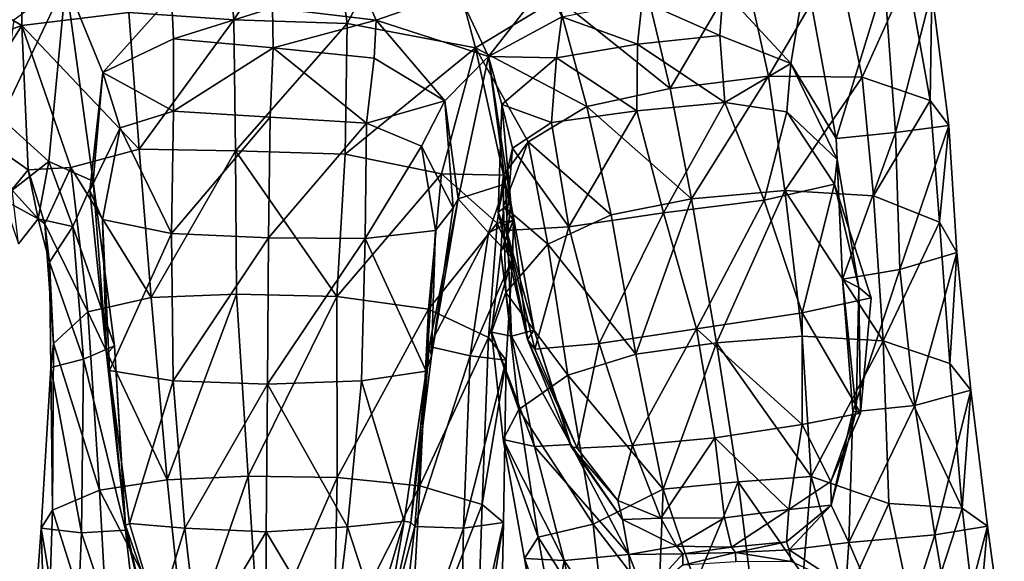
# Model space of a CAD drawing. Extents: x -76 to 76, y -20 to 79.
# Tile 100 of 175: x 4.19 to 6.04, y -12.05 to -11.03. Entities that reach past the tile are written whole.
import ezdxf

# ---------------------------------------------------------------- set-up
doc = ezdxf.new("R2010")
doc.units = 0

msp = doc.modelspace()

# ---------------------------------------------------------------- linework, layer by layer
for points in [[(3.9883, -10.9264, 1.4183), (4.1912, -11.0446, 1.2948), (4.1913, -10.7127, 1.4089)], [(4.1913, -10.7127, 1.4089), (4.1912, -11.0446, 1.2948), (4.3932, -11.0205, 1.4822)], [(4.7646, -10.7646, 1.52), (4.804, -11.041, 1.4766), (4.9565, -10.7537, 1.4024)], [(4.804, -11.041, 1.4766), (5.0459, -11.0868, 1.2841), (4.9565, -10.7537, 1.4024)], [(4.9565, -10.7537, 1.4024), (5.0459, -11.0868, 1.2841), (5.2004, -10.9934, 1.4145)], [(4.3932, -11.0205, 1.4822), (4.5904, -11.0341, 1.57), (4.5659, -10.7617, 1.6253)], [(4.7646, -10.7646, 1.52), (4.5659, -10.7617, 1.6253), (4.5904, -11.0341, 1.57)], [(4.804, -11.041, 1.4766), (4.7646, -10.7646, 1.52), (4.5904, -11.0341, 1.57)], [(5.5505, -10.9282, 1.3128), (5.598, -11.1399, 1.3027), (5.7273, -10.9195, 1.0723)], [(5.598, -11.1399, 1.3027), (5.7741, -11.1423, 1.0722), (5.7273, -10.9195, 1.0723)], [(5.8605, -10.9515, 0.8222), (5.7273, -10.9195, 1.0723), (5.7741, -11.1423, 1.0722)], [(3.9883, -10.9264, 1.4183), (3.929, -11.1394, 1.3891), (4.1912, -11.0446, 1.2948)], [(5.5505, -10.9282, 1.3128), (5.3637, -10.9589, 1.4561), (5.4123, -11.1634, 1.4328)], [(5.598, -11.1399, 1.3027), (5.5505, -10.9282, 1.3128), (5.4123, -11.1634, 1.4328)], [(5.4123, -11.1634, 1.4328), (5.3637, -10.9589, 1.4561), (5.2004, -10.9934, 1.4145)], [(5.5124, -10.9781, 0.0199), (5.6683, -10.9467, 0.1154), (5.6401, -11.1165, 0.0198)], [(5.6401, -11.1165, 0.0198), (5.6683, -10.9467, 0.1154), (5.7252, -11.2575, 0.1849)], [(5.7252, -11.2575, 0.1849), (5.6683, -10.9467, 0.1154), (5.8163, -10.9608, 0.3496)], [(5.8371, -11.2464, 0.3583), (5.7252, -11.2575, 0.1849), (5.8163, -10.9608, 0.3496)], [(5.9021, -11.1858, 0.8221), (5.8605, -10.9515, 0.8222), (5.7741, -11.1423, 1.0722)], [(5.8371, -11.2464, 0.3583), (5.8163, -10.9608, 0.3496), (5.9052, -10.9799, 0.5766)], [(5.8605, -10.9515, 0.8222), (5.9021, -11.1858, 0.8221), (5.9052, -10.9799, 0.5766)], [(4.1526, -11.219, 0.1532), (4.2743, -10.9623, 0.0365), (4.2422, -11.3006, 0.3523)], [(4.1771, -11.0335, -0.0049), (4.2743, -10.9623, 0.0365), (4.1526, -11.219, 0.1532)], [(4.2422, -11.3006, 0.3523), (4.2743, -10.9623, 0.0365), (4.3259, -11.3377, 0.1687)], [(4.3259, -11.3377, 0.1687), (4.2743, -10.9623, 0.0365), (4.3441, -11.1335, 0.0002)], [(4.3441, -11.1335, 0.0002), (4.2743, -10.9623, 0.0365), (4.4733, -10.9887, -0.0025)], [(4.8312, -10.9716, -0.0306), (4.859, -11.0349, 0.0084), (4.6632, -11.0112, -0.0005)], [(4.8312, -10.9716, -0.0306), (5.0127, -10.9808, -0.0247), (4.859, -11.0349, 0.0084)], [(5.0127, -10.9808, -0.0247), (5.1778, -10.9659, -0.0328), (5.0704, -11.1033, 0.0636)], [(5.1778, -10.9659, -0.0328), (5.2087, -11.0281, -0.0022), (5.0704, -11.1033, 0.0636)], [(5.5124, -10.9781, 0.0199), (5.5064, -11.0638, -0.0259), (5.3599, -10.9988, -0.0052)], [(5.5064, -11.0638, -0.0259), (5.5124, -10.9781, 0.0199), (5.6401, -11.1165, 0.0198)], [(5.9378, -11.233, 0.5762), (5.8371, -11.2464, 0.3583), (5.9052, -10.9799, 0.5766)], [(5.9021, -11.1858, 0.8221), (5.9378, -11.233, 0.5762), (5.9052, -10.9799, 0.5766)], [(4.4768, -11.0701, -0.0323), (4.3441, -11.1335, 0.0002), (4.4733, -10.9887, -0.0025)], [(4.4768, -11.0701, -0.0323), (4.4733, -10.9887, -0.0025), (4.6632, -11.0112, -0.0005)], [(5.0127, -10.9808, -0.0247), (5.0704, -11.1033, 0.0636), (4.859, -11.0349, 0.0084)], [(5.2554, -11.1975, 1.3816), (5.2004, -10.9934, 1.4145), (5.0459, -11.0868, 1.2841)], [(5.2554, -11.1975, 1.3816), (5.4123, -11.1634, 1.4328), (5.2004, -10.9934, 1.4145)], [(4.6647, -11.087, -0.0366), (4.4768, -11.0701, -0.0323), (4.6632, -11.0112, -0.0005)], [(4.6647, -11.087, -0.0366), (4.6632, -11.0112, -0.0005), (4.859, -11.0349, 0.0084)], [(5.2087, -11.0281, -0.0022), (5.3599, -10.9988, -0.0052), (5.3509, -11.0798, -0.0516)], [(5.5064, -11.0638, -0.0259), (5.3509, -11.0798, -0.0516), (5.3599, -10.9988, -0.0052)], [(4.4123, -11.2774, 1.4691), (4.3932, -11.0205, 1.4822), (4.1912, -11.0446, 1.2948)], [(4.3932, -11.0205, 1.4822), (4.4123, -11.2774, 1.4691), (4.5904, -11.0341, 1.57)], [(4.4123, -11.2774, 1.4691), (4.5937, -11.2806, 1.5574), (4.5904, -11.0341, 1.57)], [(4.804, -11.041, 1.4766), (4.5904, -11.0341, 1.57), (4.5937, -11.2806, 1.5574)], [(4.8549, -11.1062, -0.022), (4.6647, -11.087, -0.0366), (4.859, -11.0349, 0.0084)], [(4.8549, -11.1062, -0.022), (4.859, -11.0349, 0.0084), (4.988, -11.1868, 0.0173)], [(4.859, -11.0349, 0.0084), (5.0704, -11.1033, 0.0636), (4.988, -11.1868, 0.0173)], [(5.2087, -11.0281, -0.0022), (5.1986, -11.1055, -0.0446), (5.0704, -11.1033, 0.0636)], [(5.1986, -11.1055, -0.0446), (5.2087, -11.0281, -0.0022), (5.3509, -11.0798, -0.0516)], [(3.929, -11.1394, 1.3891), (4.0757, -11.2273, 1.2111), (4.1912, -11.0446, 1.2948)], [(4.2031, -11.3163, 0.9632), (4.1912, -11.0446, 1.2948), (4.0757, -11.2273, 1.2111)], [(4.2837, -11.3118, 1.2547), (4.1912, -11.0446, 1.2948), (4.2031, -11.3163, 0.9632)], [(4.2837, -11.3118, 1.2547), (4.4123, -11.2774, 1.4691), (4.1912, -11.0446, 1.2948)], [(4.8006, -11.2871, 1.4672), (4.804, -11.041, 1.4766), (4.5937, -11.2806, 1.5574)], [(4.804, -11.041, 1.4766), (4.8006, -11.2871, 1.4672), (5.0459, -11.0868, 1.2841)], [(4.4768, -11.0701, -0.0323), (4.4772, -11.2059, -0.0603), (4.3441, -11.1335, 0.0002)], [(4.4768, -11.0701, -0.0323), (4.6647, -11.087, -0.0366), (4.4772, -11.2059, -0.0603)], [(5.5064, -11.0638, -0.0259), (5.5157, -11.1899, -0.0762), (5.3509, -11.0798, -0.0516)], [(5.5064, -11.0638, -0.0259), (5.6401, -11.1165, 0.0198), (5.5157, -11.1899, -0.0762)], [(4.6647, -11.087, -0.0366), (4.6592, -11.2175, -0.0739), (4.4772, -11.2059, -0.0603)], [(4.8407, -11.2288, -0.0519), (4.6592, -11.2175, -0.0739), (4.6647, -11.087, -0.0366)], [(4.8549, -11.1062, -0.022), (4.8407, -11.2288, -0.0519), (4.6647, -11.087, -0.0366)], [(4.8006, -11.2871, 1.4672), (4.982, -11.3238, 1.2536), (5.0459, -11.0868, 1.2841)], [(5.0986, -11.3262, 0.9627), (5.0459, -11.0868, 1.2841), (4.982, -11.3238, 1.2536)], [(5.145, -11.264, 1.201), (5.0459, -11.0868, 1.2841), (5.0986, -11.3262, 0.9627)], [(5.145, -11.264, 1.201), (5.2554, -11.1975, 1.3816), (5.0459, -11.0868, 1.2841)], [(5.1986, -11.1055, -0.0446), (5.3509, -11.0798, -0.0516), (5.3496, -11.2052, -0.1025)], [(5.5157, -11.1899, -0.0762), (5.3496, -11.2052, -0.1025), (5.3509, -11.0798, -0.0516)], [(4.8549, -11.1062, -0.022), (4.988, -11.1868, 0.0173), (4.8407, -11.2288, -0.0519)], [(4.988, -11.1868, 0.0173), (5.0704, -11.1033, 0.0636), (5.013, -11.3713, 0.1872)], [(5.013, -11.3713, 0.1872), (5.0704, -11.1033, 0.0636), (5.1024, -11.3431, 0.3708)], [(5.1986, -11.1055, -0.0446), (5.0958, -11.1934, -0.0085), (5.0704, -11.1033, 0.0636)], [(5.1024, -11.3431, 0.3708), (5.0704, -11.1033, 0.0636), (5.1125, -11.3783, 0.1754)], [(5.1125, -11.3783, 0.1754), (5.0704, -11.1033, 0.0636), (5.0958, -11.1934, -0.0085)], [(5.1986, -11.1055, -0.0446), (5.1892, -11.2276, -0.0896), (5.0958, -11.1934, -0.0085)], [(5.1892, -11.2276, -0.0896), (5.1986, -11.1055, -0.0446), (5.3496, -11.2052, -0.1025)], [(5.6401, -11.1165, 0.0198), (5.6321, -11.2073, -0.0242), (5.5157, -11.1899, -0.0762)], [(5.6401, -11.1165, 0.0198), (5.7271, -11.2973, 0.0726), (5.6321, -11.2073, -0.0242)], [(5.7271, -11.2973, 0.0726), (5.6401, -11.1165, 0.0198), (5.7252, -11.2575, 0.1849)], [(4.3194, -11.3553, 0.07), (4.3259, -11.3377, 0.1687), (4.3441, -11.1335, 0.0002)], [(4.3194, -11.3553, 0.07), (4.3441, -11.1335, 0.0002), (4.3766, -11.2374, -0.0172)], [(4.4772, -11.2059, -0.0603), (4.3766, -11.2374, -0.0172), (4.3441, -11.1335, 0.0002)], [(5.598, -11.1399, 1.3027), (5.4123, -11.1634, 1.4328), (5.4526, -11.3712, 1.4341)], [(5.6286, -11.3551, 1.3164), (5.598, -11.1399, 1.3027), (5.4526, -11.3712, 1.4341)], [(5.598, -11.1399, 1.3027), (5.6286, -11.3551, 1.3164), (5.7741, -11.1423, 1.0722)], [(5.6286, -11.3551, 1.3164), (5.7956, -11.3656, 1.0945), (5.7741, -11.1423, 1.0722)], [(5.9021, -11.1858, 0.8221), (5.7741, -11.1423, 1.0722), (5.7956, -11.3656, 1.0945)], [(5.4123, -11.1634, 1.4328), (5.2554, -11.1975, 1.3816), (5.4526, -11.3712, 1.4341)], [(4.988, -11.1868, 0.0173), (4.9444, -11.2716, -0.0041), (4.8407, -11.2288, -0.0519)], [(4.988, -11.1868, 0.0173), (5.0041, -11.3877, 0.0867), (4.9444, -11.2716, -0.0041)], [(5.0041, -11.3877, 0.0867), (4.988, -11.1868, 0.0173), (5.013, -11.3713, 0.1872)], [(5.0889, -11.396, 0.053), (5.1125, -11.3783, 0.1754), (5.0958, -11.1934, -0.0085)], [(5.0889, -11.396, 0.053), (5.0958, -11.1934, -0.0085), (5.1158, -11.2758, -0.044)], [(5.1892, -11.2276, -0.0896), (5.1158, -11.2758, -0.044), (5.0958, -11.1934, -0.0085)], [(5.2554, -11.1975, 1.3816), (5.145, -11.264, 1.201), (5.3014, -11.4012, 1.3713)], [(5.2554, -11.1975, 1.3816), (5.3014, -11.4012, 1.3713), (5.4526, -11.3712, 1.4341)], [(5.3998, -11.3973, -0.0861), (5.3496, -11.2052, -0.1025), (5.5157, -11.1899, -0.0762)], [(5.5899, -11.3737, -0.0591), (5.3998, -11.3973, -0.0861), (5.5157, -11.1899, -0.0762)], [(5.5899, -11.3737, -0.0591), (5.5157, -11.1899, -0.0762), (5.6321, -11.2073, -0.0242)], [(5.92, -11.4152, 0.8443), (5.9021, -11.1858, 0.8221), (5.7956, -11.3656, 1.0945)], [(5.9021, -11.1858, 0.8221), (5.92, -11.4152, 0.8443), (5.9378, -11.233, 0.5762)], [(4.1729, -11.3545, 0.367), (4.1526, -11.219, 0.1532), (4.2422, -11.3006, 0.3523)], [(4.4772, -11.2059, -0.0603), (4.4734, -11.4361, -0.0182), (4.3766, -11.2374, -0.0172)], [(4.4734, -11.4361, -0.0182), (4.4772, -11.2059, -0.0603), (4.6592, -11.2175, -0.0739)], [(4.6561, -11.4444, -0.0389), (4.4734, -11.4361, -0.0182), (4.6592, -11.2175, -0.0739)], [(4.6561, -11.4444, -0.0389), (4.6592, -11.2175, -0.0739), (4.8407, -11.2288, -0.0519)], [(5.222, -11.4238, -0.0668), (5.1892, -11.2276, -0.0896), (5.3496, -11.2052, -0.1025)], [(5.3998, -11.3973, -0.0861), (5.222, -11.4238, -0.0668), (5.3496, -11.2052, -0.1025)], [(5.7223, -11.3435, -0.0012), (5.5899, -11.3737, -0.0591), (5.6321, -11.2073, -0.0242)], [(5.7271, -11.2973, 0.0726), (5.7223, -11.3435, -0.0012), (5.6321, -11.2073, -0.0242)], [(4.1567, -11.3731, 0.9451), (4.2031, -11.3163, 0.9632), (4.0757, -11.2273, 1.2111)], [(4.3434, -11.4101, 0.0261), (4.3194, -11.3553, 0.07), (4.3766, -11.2374, -0.0172)], [(4.4734, -11.4361, -0.0182), (4.3434, -11.4101, 0.0261), (4.3766, -11.2374, -0.0172)], [(4.838, -11.4459, -0.0116), (4.6561, -11.4444, -0.0389), (4.8407, -11.2288, -0.0519)], [(4.838, -11.4459, -0.0116), (4.8407, -11.2288, -0.0519), (4.9444, -11.2716, -0.0041)], [(5.1892, -11.2276, -0.0896), (5.222, -11.4238, -0.0668), (5.1158, -11.2758, -0.044)], [(5.8371, -11.2464, 0.3583), (5.9378, -11.233, 0.5762), (5.8455, -11.5038, 0.3984)], [(5.9378, -11.233, 0.5762), (5.9529, -11.4719, 0.6007), (5.8455, -11.5038, 0.3984)], [(5.92, -11.4152, 0.8443), (5.9529, -11.4719, 0.6007), (5.9378, -11.233, 0.5762)], [(5.7252, -11.2575, 0.1849), (5.8371, -11.2464, 0.3583), (5.7373, -11.5221, 0.2417)], [(5.7271, -11.2973, 0.0726), (5.7252, -11.2575, 0.1849), (5.7373, -11.5221, 0.2417)], [(5.8371, -11.2464, 0.3583), (5.8455, -11.5038, 0.3984), (5.7373, -11.5221, 0.2417)], [(4.9704, -11.4304, 0.0386), (4.838, -11.4459, -0.0116), (4.9444, -11.2716, -0.0041)], [(5.0041, -11.3877, 0.0867), (4.9704, -11.4304, 0.0386), (4.9444, -11.2716, -0.0041)], [(5.1029, -11.4308, -0.0156), (5.0889, -11.396, 0.053), (5.1158, -11.2758, -0.044)], [(5.0987, -11.3847, 0.943), (5.145, -11.264, 1.201), (5.0986, -11.3262, 0.9627)], [(5.145, -11.264, 1.201), (5.0987, -11.3847, 0.943), (5.1824, -11.4561, 1.1858)], [(5.222, -11.4238, -0.0668), (5.1029, -11.4308, -0.0156), (5.1158, -11.2758, -0.044)], [(5.145, -11.264, 1.201), (5.1824, -11.4561, 1.1858), (5.3014, -11.4012, 1.3713)], [(4.4123, -11.2774, 1.4691), (4.2837, -11.3118, 1.2547), (4.4352, -11.5567, 1.4709)], [(4.4123, -11.2774, 1.4691), (4.4352, -11.5567, 1.4709), (4.5937, -11.2806, 1.5574)], [(4.4352, -11.5567, 1.4709), (4.596, -11.5506, 1.5613), (4.5937, -11.2806, 1.5574)], [(4.8006, -11.2871, 1.4672), (4.5937, -11.2806, 1.5574), (4.7845, -11.5548, 1.4734)], [(4.5937, -11.2806, 1.5574), (4.596, -11.5506, 1.5613), (4.7845, -11.5548, 1.4734)], [(4.8006, -11.2871, 1.4672), (4.7845, -11.5548, 1.4734), (4.982, -11.3238, 1.2536)], [(4.1729, -11.3545, 0.367), (4.2422, -11.3006, 0.3523), (4.2223, -11.409, 0.6485)], [(4.2349, -11.418, 0.9663), (4.2837, -11.3118, 1.2547), (4.2031, -11.3163, 0.9632)], [(4.2422, -11.3006, 0.3523), (4.2872, -11.4231, 0.3774), (4.2223, -11.409, 0.6485)], [(4.2837, -11.3118, 1.2547), (4.2349, -11.418, 0.9663), (4.3156, -11.584, 1.256)], [(4.2872, -11.4231, 0.3774), (4.2422, -11.3006, 0.3523), (4.3259, -11.3377, 0.1687)], [(4.2837, -11.3118, 1.2547), (4.3156, -11.584, 1.256), (4.4352, -11.5567, 1.4709)], [(5.7271, -11.2973, 0.0726), (5.768, -11.5383, 0.1348), (5.7223, -11.3435, -0.0012)], [(5.768, -11.5383, 0.1348), (5.7271, -11.2973, 0.0726), (5.7373, -11.5221, 0.2417)], [(4.2031, -11.3163, 0.9632), (4.1567, -11.3731, 0.9451), (4.2223, -11.409, 0.6485)], [(4.2349, -11.418, 0.9663), (4.2031, -11.3163, 0.9632), (4.2223, -11.409, 0.6485)], [(4.7845, -11.5548, 1.4734), (4.9571, -11.5789, 1.262), (4.982, -11.3238, 1.2536)], [(5.0866, -11.4171, 0.9717), (4.982, -11.3238, 1.2536), (4.9571, -11.5789, 1.262)], [(5.0866, -11.4171, 0.9717), (5.0986, -11.3262, 0.9627), (4.982, -11.3238, 1.2536)], [(5.0986, -11.3262, 0.9627), (5.0866, -11.4171, 0.9717), (5.1177, -11.4118, 0.6588)], [(5.0987, -11.3847, 0.943), (5.0986, -11.3262, 0.9627), (5.1177, -11.4118, 0.6588)], [(4.2872, -11.4231, 0.3774), (4.3259, -11.3377, 0.1687), (4.3658, -11.6475, 0.249)], [(4.3194, -11.3553, 0.07), (4.3509, -11.6635, 0.1605), (4.3259, -11.3377, 0.1687)], [(4.3509, -11.6635, 0.1605), (4.3658, -11.6475, 0.249), (4.3259, -11.3377, 0.1687)], [(5.0707, -11.4351, 0.3947), (5.013, -11.3713, 0.1872), (5.1024, -11.3431, 0.3708)], [(5.0707, -11.4351, 0.3947), (5.1024, -11.3431, 0.3708), (5.1177, -11.4118, 0.6588)], [(5.1061, -11.4364, 0.3883), (5.1024, -11.3431, 0.3708), (5.1125, -11.3783, 0.1754)], [(5.1024, -11.3431, 0.3708), (5.1061, -11.4364, 0.3883), (5.1177, -11.4118, 0.6588)], [(5.5899, -11.3737, -0.0591), (5.7223, -11.3435, -0.0012), (5.6611, -11.5854, 0.0046)], [(5.7223, -11.3435, -0.0012), (5.7913, -11.5576, 0.0612), (5.6611, -11.5854, 0.0046)], [(5.768, -11.5383, 0.1348), (5.7913, -11.5576, 0.0612), (5.7223, -11.3435, -0.0012)], [(4.1848, -11.4559, 0.6456), (4.1729, -11.3545, 0.367), (4.2223, -11.409, 0.6485)], [(4.3194, -11.3553, 0.07), (4.3434, -11.4101, 0.0261), (4.3509, -11.6635, 0.1605)], [(5.6286, -11.3551, 1.3164), (5.4526, -11.3712, 1.4341), (5.4997, -11.6419, 1.4483)], [(5.6611, -11.6293, 1.3464), (5.6286, -11.3551, 1.3164), (5.4997, -11.6419, 1.4483)], [(5.6611, -11.6293, 1.3464), (5.8139, -11.6383, 1.1411), (5.6286, -11.3551, 1.3164)], [(5.8139, -11.6383, 1.1411), (5.7956, -11.3656, 1.0945), (5.6286, -11.3551, 1.3164)], [(5.92, -11.4152, 0.8443), (5.7956, -11.3656, 1.0945), (5.8139, -11.6383, 1.1411)], [(4.1567, -11.3731, 0.9451), (4.1848, -11.4559, 0.6456), (4.2223, -11.409, 0.6485)], [(5.013, -11.3713, 0.1872), (5.0707, -11.4351, 0.3947), (4.9584, -11.6493, 0.2641)], [(5.013, -11.3713, 0.1872), (4.9584, -11.6493, 0.2641), (4.9631, -11.6664, 0.1735)], [(5.0041, -11.3877, 0.0867), (5.013, -11.3713, 0.1872), (4.9631, -11.6664, 0.1735)], [(5.0041, -11.3877, 0.0867), (4.9631, -11.6664, 0.1735), (4.9704, -11.4304, 0.0386)], [(5.0889, -11.396, 0.053), (5.1437, -11.6362, 0.1293), (5.1125, -11.3783, 0.1754)], [(5.0987, -11.3847, 0.943), (5.0935, -11.4716, 0.656), (5.103, -11.5471, 0.9354)], [(5.0935, -11.4716, 0.656), (5.0987, -11.3847, 0.943), (5.1177, -11.4118, 0.6588)], [(5.0987, -11.3847, 0.943), (5.103, -11.5471, 0.9354), (5.1824, -11.4561, 1.1858)], [(5.1061, -11.4364, 0.3883), (5.1125, -11.3783, 0.1754), (5.1561, -11.6182, 0.2461)], [(5.1437, -11.6362, 0.1293), (5.1561, -11.6182, 0.2461), (5.1125, -11.3783, 0.1754)], [(5.3014, -11.4012, 1.3713), (5.3481, -11.6637, 1.3874), (5.4526, -11.3712, 1.4341)], [(5.3481, -11.6637, 1.3874), (5.4997, -11.6419, 1.4483), (5.4526, -11.3712, 1.4341)], [(5.3998, -11.3973, -0.0861), (5.5899, -11.3737, -0.0591), (5.462, -11.6159, -0.0201)], [(5.5899, -11.3737, -0.0591), (5.6611, -11.5854, 0.0046), (5.462, -11.6159, -0.0201)], [(5.0889, -11.396, 0.053), (5.1029, -11.4308, -0.0156), (5.1437, -11.6362, 0.1293)], [(5.3481, -11.6637, 1.3874), (5.3014, -11.4012, 1.3713), (5.1824, -11.4561, 1.1858)], [(5.222, -11.4238, -0.0668), (5.3998, -11.3973, -0.0861), (5.2789, -11.6433, 0.0018)], [(5.3998, -11.3973, -0.0861), (5.462, -11.6159, -0.0201), (5.2789, -11.6433, 0.0018)], [(4.2872, -11.4231, 0.3774), (4.2436, -11.4903, 0.6564), (4.2223, -11.409, 0.6485)], [(4.2436, -11.4903, 0.6564), (4.2349, -11.418, 0.9663), (4.2223, -11.409, 0.6485)], [(4.2349, -11.418, 0.9663), (4.2436, -11.4903, 0.6564), (4.2507, -11.6433, 0.9704)], [(4.2349, -11.418, 0.9663), (4.2507, -11.6433, 0.9704), (4.3156, -11.584, 1.256)], [(4.2872, -11.4231, 0.3774), (4.3077, -11.6727, 0.4269), (4.2436, -11.4903, 0.6564)], [(4.3077, -11.6727, 0.4269), (4.2872, -11.4231, 0.3774), (4.3658, -11.6475, 0.249)], [(4.3434, -11.4101, 0.0261), (4.3567, -11.6944, 0.1157), (4.3509, -11.6635, 0.1605)], [(4.3434, -11.4101, 0.0261), (4.4734, -11.4361, -0.0182), (4.3567, -11.6944, 0.1157)], [(5.0706, -11.6323, 0.9815), (5.0866, -11.4171, 0.9717), (4.9571, -11.5789, 1.262)], [(5.0866, -11.4171, 0.9717), (5.0706, -11.6323, 0.9815), (5.1158, -11.4825, 0.6694)], [(5.1158, -11.4825, 0.6694), (5.0707, -11.4351, 0.3947), (5.1177, -11.4118, 0.6588)], [(5.0866, -11.4171, 0.9717), (5.1158, -11.4825, 0.6694), (5.1177, -11.4118, 0.6588)], [(5.1061, -11.4364, 0.3883), (5.0935, -11.4716, 0.656), (5.1177, -11.4118, 0.6588)], [(5.1029, -11.4308, -0.0156), (5.222, -11.4238, -0.0668), (5.1575, -11.6544, 0.0563)], [(5.222, -11.4238, -0.0668), (5.2789, -11.6433, 0.0018), (5.1575, -11.6544, 0.0563)], [(5.9395, -11.6813, 0.8917), (5.92, -11.4152, 0.8443), (5.8139, -11.6383, 1.1411)], [(5.92, -11.4152, 0.8443), (5.9395, -11.6813, 0.8917), (5.9529, -11.4719, 0.6007)], [(4.4734, -11.4361, -0.0182), (4.4767, -11.7135, 0.0689), (4.3567, -11.6944, 0.1157)], [(4.4734, -11.4361, -0.0182), (4.6561, -11.4444, -0.0389), (4.4767, -11.7135, 0.0689)], [(4.838, -11.4459, -0.0116), (4.9704, -11.4304, 0.0386), (4.953, -11.6953, 0.1254)], [(4.9631, -11.6664, 0.1735), (4.953, -11.6953, 0.1254), (4.9704, -11.4304, 0.0386)], [(5.0707, -11.4351, 0.3947), (5.036, -11.6664, 0.4432), (4.9584, -11.6493, 0.2641)], [(5.0707, -11.4351, 0.3947), (5.1158, -11.4825, 0.6694), (5.036, -11.6664, 0.4432)], [(5.1061, -11.4364, 0.3883), (5.1136, -11.6297, 0.432), (5.0935, -11.4716, 0.656)], [(5.1029, -11.4308, -0.0156), (5.1575, -11.6544, 0.0563), (5.1437, -11.6362, 0.1293)], [(5.1136, -11.6297, 0.432), (5.1061, -11.4364, 0.3883), (5.1561, -11.6182, 0.2461)], [(4.6561, -11.4444, -0.0389), (4.6539, -11.7202, 0.0462), (4.4767, -11.7135, 0.0689)], [(4.6561, -11.4444, -0.0389), (4.838, -11.4459, -0.0116), (4.6539, -11.7202, 0.0462)], [(4.838, -11.4459, -0.0116), (4.8313, -11.7137, 0.074), (4.6539, -11.7202, 0.0462)], [(4.8313, -11.7137, 0.074), (4.838, -11.4459, -0.0116), (4.953, -11.6953, 0.1254)], [(5.2196, -11.7029, 1.2101), (5.1824, -11.4561, 1.1858), (5.103, -11.5471, 0.9354)], [(5.2196, -11.7029, 1.2101), (5.3481, -11.6637, 1.3874), (5.1824, -11.4561, 1.1858)], [(5.1136, -11.6297, 0.432), (5.0759, -11.6222, 0.6681), (5.0935, -11.4716, 0.656)], [(5.0935, -11.4716, 0.656), (5.0759, -11.6222, 0.6681), (5.103, -11.5471, 0.9354)], [(5.8734, -11.7599, 0.4547), (5.8455, -11.5038, 0.3984), (5.9529, -11.4719, 0.6007)], [(5.979, -11.731, 0.6467), (5.8734, -11.7599, 0.4547), (5.9529, -11.4719, 0.6007)], [(5.9395, -11.6813, 0.8917), (5.979, -11.731, 0.6467), (5.9529, -11.4719, 0.6007)], [(4.3077, -11.6727, 0.4269), (4.2462, -11.6883, 0.6741), (4.2436, -11.4903, 0.6564)], [(4.2436, -11.4903, 0.6564), (4.2462, -11.6883, 0.6741), (4.2507, -11.6433, 0.9704)], [(5.1158, -11.4825, 0.6694), (5.1039, -11.6749, 0.6894), (5.036, -11.6664, 0.4432)], [(5.0706, -11.6323, 0.9815), (5.1039, -11.6749, 0.6894), (5.1158, -11.4825, 0.6694)], [(5.7567, -11.7721, 0.3104), (5.7373, -11.5221, 0.2417), (5.8455, -11.5038, 0.3984)], [(5.8734, -11.7599, 0.4547), (5.7567, -11.7721, 0.3104), (5.8455, -11.5038, 0.3984)], [(5.763, -11.7716, 0.2083), (5.768, -11.5383, 0.1348), (5.7373, -11.5221, 0.2417)], [(5.7567, -11.7721, 0.3104), (5.763, -11.7716, 0.2083), (5.7373, -11.5221, 0.2417)], [(4.4352, -11.5567, 1.4709), (4.4648, -11.9, 1.4731), (4.596, -11.5506, 1.5613)], [(4.4648, -11.9, 1.4731), (4.6179, -11.8935, 1.5557), (4.596, -11.5506, 1.5613)], [(4.7845, -11.5548, 1.4734), (4.596, -11.5506, 1.5613), (4.6179, -11.8935, 1.5557)], [(4.7856, -11.8955, 1.477), (4.7845, -11.5548, 1.4734), (4.6179, -11.8935, 1.5557)], [(4.7845, -11.5548, 1.4734), (4.7856, -11.8955, 1.477), (4.9571, -11.5789, 1.262)], [(5.1275, -11.7678, 0.9628), (5.103, -11.5471, 0.9354), (5.0759, -11.6222, 0.6681)], [(5.1275, -11.7678, 0.9628), (5.2196, -11.7029, 1.2101), (5.103, -11.5471, 0.9354)], [(5.763, -11.7716, 0.2083), (5.7714, -11.7743, 0.1393), (5.768, -11.5383, 0.1348)], [(5.7714, -11.7743, 0.1393), (5.7913, -11.5576, 0.0612), (5.768, -11.5383, 0.1348)], [(4.4648, -11.9, 1.4731), (4.4352, -11.5567, 1.4709), (4.3156, -11.584, 1.256)], [(5.6611, -11.5854, 0.0046), (5.7913, -11.5576, 0.0612), (5.7714, -11.7743, 0.1393)], [(4.3379, -11.9196, 1.2711), (4.3156, -11.584, 1.256), (4.2507, -11.6433, 0.9704)], [(4.3379, -11.9196, 1.2711), (4.4648, -11.9, 1.4731), (4.3156, -11.584, 1.256)], [(4.7856, -11.8955, 1.477), (4.9413, -11.9113, 1.279), (4.9571, -11.5789, 1.262)], [(5.0706, -11.6323, 0.9815), (4.9571, -11.5789, 1.262), (4.9413, -11.9113, 1.279)], [(5.6611, -11.5854, 0.0046), (5.6613, -11.7958, 0.0944), (5.462, -11.6159, -0.0201)], [(5.6613, -11.7958, 0.0944), (5.6611, -11.5854, 0.0046), (5.7714, -11.7743, 0.1393)], [(5.1568, -11.8375, 0.4869), (5.0978, -11.8241, 0.7027), (5.0759, -11.6222, 0.6681)], [(5.1136, -11.6297, 0.432), (5.1568, -11.8375, 0.4869), (5.0759, -11.6222, 0.6681)], [(5.0978, -11.8241, 0.7027), (5.1275, -11.7678, 0.9628), (5.0759, -11.6222, 0.6681)], [(5.1136, -11.6297, 0.432), (5.1561, -11.6182, 0.2461), (5.2257, -11.8334, 0.3209)], [(5.1437, -11.6362, 0.1293), (5.2255, -11.8369, 0.21), (5.1561, -11.6182, 0.2461)], [(5.2255, -11.8369, 0.21), (5.2257, -11.8334, 0.3209), (5.1561, -11.6182, 0.2461)], [(5.3414, -11.8355, 0.0941), (5.2789, -11.6433, 0.0018), (5.462, -11.6159, -0.0201)], [(5.4966, -11.8211, 0.0779), (5.3414, -11.8355, 0.0941), (5.462, -11.6159, -0.0201)], [(5.6613, -11.7958, 0.0944), (5.4966, -11.8211, 0.0779), (5.462, -11.6159, -0.0201)], [(4.249, -11.9572, 0.9916), (4.2507, -11.6433, 0.9704), (4.2462, -11.6883, 0.6741)], [(4.249, -11.9572, 0.9916), (4.3379, -11.9196, 1.2711), (4.2507, -11.6433, 0.9704)], [(4.3077, -11.6727, 0.4269), (4.3658, -11.6475, 0.249), (4.3867, -11.9946, 0.3336)], [(4.3509, -11.6635, 0.1605), (4.3868, -11.9862, 0.2547), (4.3658, -11.6475, 0.249)], [(4.3868, -11.9862, 0.2547), (4.3867, -11.9946, 0.3336), (4.3658, -11.6475, 0.249)], [(5.0583, -11.9467, 1.0038), (5.0706, -11.6323, 0.9815), (4.9413, -11.9113, 1.279)], [(5.0706, -11.6323, 0.9815), (5.0583, -11.9467, 1.0038), (5.1039, -11.6749, 0.6894)], [(5.1568, -11.8375, 0.4869), (5.1136, -11.6297, 0.432), (5.2257, -11.8334, 0.3209)], [(5.2255, -11.8369, 0.21), (5.1437, -11.6362, 0.1293), (5.2371, -11.8403, 0.1394)], [(5.1437, -11.6362, 0.1293), (5.1575, -11.6544, 0.0563), (5.2371, -11.8403, 0.1394)], [(5.2371, -11.8403, 0.1394), (5.1575, -11.6544, 0.0563), (5.2789, -11.6433, 0.0018)], [(5.3414, -11.8355, 0.0941), (5.2371, -11.8403, 0.1394), (5.2789, -11.6433, 0.0018)], [(5.3481, -11.6637, 1.3874), (5.3997, -11.9175, 1.4161), (5.4997, -11.6419, 1.4483)], [(5.3997, -11.9175, 1.4161), (5.5409, -11.9039, 1.4716), (5.4997, -11.6419, 1.4483)], [(5.6611, -11.6293, 1.3464), (5.4997, -11.6419, 1.4483), (5.6784, -11.8938, 1.3842)], [(5.4997, -11.6419, 1.4483), (5.5409, -11.9039, 1.4716), (5.6784, -11.8938, 1.3842)], [(5.6611, -11.6293, 1.3464), (5.6784, -11.8938, 1.3842), (5.8139, -11.6383, 1.1411)], [(5.6784, -11.8938, 1.3842), (5.8244, -11.9449, 1.2012), (5.8139, -11.6383, 1.1411)], [(5.9395, -11.6813, 0.8917), (5.8139, -11.6383, 1.1411), (5.9627, -11.9535, 0.9255)], [(5.8139, -11.6383, 1.1411), (5.8244, -11.9449, 1.2012), (5.9627, -11.9535, 0.9255)], [(4.3868, -11.9862, 0.2547), (4.3509, -11.6635, 0.1605), (4.3567, -11.6944, 0.1157)], [(4.9242, -11.9804, 0.2648), (4.9631, -11.6664, 0.1735), (4.9584, -11.6493, 0.2641)], [(4.9317, -11.9877, 0.3457), (4.9242, -11.9804, 0.2648), (4.9584, -11.6493, 0.2641)], [(4.9317, -11.9877, 0.3457), (4.9584, -11.6493, 0.2641), (5.036, -11.6664, 0.4432)], [(5.3481, -11.6637, 1.3874), (5.2196, -11.7029, 1.2101), (5.3997, -11.9175, 1.4161)], [(4.3077, -11.6727, 0.4269), (4.3036, -12, 0.4853), (4.2462, -11.6883, 0.6741)], [(4.3036, -12, 0.4853), (4.3077, -11.6727, 0.4269), (4.3867, -11.9946, 0.3336)], [(4.9631, -11.6664, 0.1735), (4.9242, -11.9804, 0.2648), (4.953, -11.6953, 0.1254)], [(5.023, -11.9908, 0.4996), (4.9317, -11.9877, 0.3457), (5.036, -11.6664, 0.4432)], [(5.023, -11.9908, 0.4996), (5.036, -11.6664, 0.4432), (5.1039, -11.6749, 0.6894)], [(5.0984, -11.9803, 0.7208), (5.023, -11.9908, 0.4996), (5.1039, -11.6749, 0.6894)], [(5.0583, -11.9467, 1.0038), (5.0984, -11.9803, 0.7208), (5.1039, -11.6749, 0.6894)], [(5.9395, -11.6813, 0.8917), (5.9627, -11.9535, 0.9255), (5.979, -11.731, 0.6467)], [(4.3036, -12, 0.4853), (4.2277, -11.9911, 0.7059), (4.2462, -11.6883, 0.6741)], [(4.2277, -11.9911, 0.7059), (4.249, -11.9572, 0.9916), (4.2462, -11.6883, 0.6741)], [(4.394, -11.9823, 0.2138), (4.3868, -11.9862, 0.2547), (4.3567, -11.6944, 0.1157)], [(4.394, -11.9823, 0.2138), (4.3567, -11.6944, 0.1157), (4.4767, -11.7135, 0.0689)], [(4.8313, -11.7137, 0.074), (4.953, -11.6953, 0.1254), (4.9116, -11.9776, 0.2214)], [(4.9242, -11.9804, 0.2648), (4.9116, -11.9776, 0.2214), (4.953, -11.6953, 0.1254)], [(5.2196, -11.7029, 1.2101), (5.1275, -11.7678, 0.9628), (5.2674, -11.9833, 1.252)], [(5.2196, -11.7029, 1.2101), (5.2674, -11.9833, 1.252), (5.3997, -11.9175, 1.4161)], [(4.4984, -11.991, 0.176), (4.394, -11.9823, 0.2138), (4.4767, -11.7135, 0.0689)], [(4.4984, -11.991, 0.176), (4.4767, -11.7135, 0.0689), (4.6539, -11.7202, 0.0462)], [(4.6515, -11.9977, 0.1589), (4.4984, -11.991, 0.176), (4.6539, -11.7202, 0.0462)], [(4.805, -11.9884, 0.1801), (4.6515, -11.9977, 0.1589), (4.6539, -11.7202, 0.0462)], [(4.8313, -11.7137, 0.074), (4.805, -11.9884, 0.1801), (4.6539, -11.7202, 0.0462)], [(4.805, -11.9884, 0.1801), (4.8313, -11.7137, 0.074), (4.9116, -11.9776, 0.2214)], [(5.8734, -11.7599, 0.4547), (5.979, -11.731, 0.6467), (5.9111, -12.0035, 0.5018)], [(5.979, -11.731, 0.6467), (6.0105, -11.9871, 0.6848), (5.9111, -12.0035, 0.5018)], [(5.9627, -11.9535, 0.9255), (6.0105, -11.9871, 0.6848), (5.979, -11.731, 0.6467)], [(5.1275, -11.7678, 0.9628), (5.0978, -11.8241, 0.7027), (5.1637, -12.008, 0.978)], [(5.1275, -11.7678, 0.9628), (5.1637, -12.008, 0.978), (5.2674, -11.9833, 1.252)], [(5.6613, -11.7958, 0.0944), (5.7714, -11.7743, 0.1393), (5.7155, -11.903, 0.2003)], [(5.763, -11.7716, 0.2083), (5.7161, -11.9477, 0.2647), (5.7155, -11.903, 0.2003)], [(5.7714, -11.7743, 0.1393), (5.763, -11.7716, 0.2083), (5.7155, -11.903, 0.2003)], [(5.763, -11.7716, 0.2083), (5.7567, -11.7721, 0.3104), (5.7161, -11.9477, 0.2647)], [(5.7567, -11.7721, 0.3104), (5.7492, -12.0181, 0.3568), (5.7161, -11.9477, 0.2647)], [(5.8734, -11.7599, 0.4547), (5.9111, -12.0035, 0.5018), (5.7492, -12.0181, 0.3568)], [(5.7567, -11.7721, 0.3104), (5.8734, -11.7599, 0.4547), (5.7492, -12.0181, 0.3568)], [(5.6613, -11.7958, 0.0944), (5.6363, -11.9558, 0.1911), (5.4966, -11.8211, 0.0779)], [(5.6363, -11.9558, 0.1911), (5.6613, -11.7958, 0.0944), (5.7155, -11.903, 0.2003)], [(5.1568, -11.8375, 0.4869), (5.2128, -12.0518, 0.5304), (5.0978, -11.8241, 0.7027)], [(5.2128, -12.0518, 0.5304), (5.1379, -12.048, 0.73), (5.0978, -11.8241, 0.7027)], [(5.0978, -11.8241, 0.7027), (5.1379, -12.048, 0.73), (5.1637, -12.008, 0.978)], [(5.3414, -11.8355, 0.0941), (5.4966, -11.8211, 0.0779), (5.3948, -11.9722, 0.1922)], [(5.4966, -11.8211, 0.0779), (5.515, -11.9717, 0.1829), (5.3948, -11.9722, 0.1922)], [(5.6363, -11.9558, 0.1911), (5.515, -11.9717, 0.1829), (5.4966, -11.8211, 0.0779)], [(5.1568, -11.8375, 0.4869), (5.2257, -11.8334, 0.3209), (5.3348, -12.0407, 0.366)], [(5.2128, -12.0518, 0.5304), (5.1568, -11.8375, 0.4869), (5.3348, -12.0407, 0.366)], [(5.2255, -11.8369, 0.21), (5.3229, -11.9745, 0.2685), (5.2257, -11.8334, 0.3209)], [(5.2255, -11.8369, 0.21), (5.2371, -11.8403, 0.1394), (5.3142, -11.9389, 0.202)], [(5.3229, -11.9745, 0.2685), (5.2255, -11.8369, 0.21), (5.3142, -11.9389, 0.202)], [(5.3229, -11.9745, 0.2685), (5.3348, -12.0407, 0.366), (5.2257, -11.8334, 0.3209)], [(5.2371, -11.8403, 0.1394), (5.3414, -11.8355, 0.0941), (5.3142, -11.9389, 0.202)], [(5.3414, -11.8355, 0.0941), (5.3948, -11.9722, 0.1922), (5.3142, -11.9389, 0.202)], [(4.4648, -11.9, 1.4731), (4.3379, -11.9196, 1.2711), (4.4998, -12.2332, 1.4797)], [(4.4648, -11.9, 1.4731), (4.4998, -12.2332, 1.4797), (4.6179, -11.8935, 1.5557)], [(4.4998, -12.2332, 1.4797), (4.6395, -12.2294, 1.5524), (4.6179, -11.8935, 1.5557)], [(4.7856, -11.8955, 1.477), (4.6179, -11.8935, 1.5557), (4.6395, -12.2294, 1.5524)], [(4.7792, -12.2304, 1.483), (4.7856, -11.8955, 1.477), (4.6395, -12.2294, 1.5524)], [(4.7856, -11.8955, 1.477), (4.7792, -12.2304, 1.483), (4.9413, -11.9113, 1.279)], [(5.3997, -11.9175, 1.4161), (5.4606, -12.0951, 1.4439), (5.5409, -11.9039, 1.4716)], [(5.4606, -12.0951, 1.4439), (5.5636, -12.0856, 1.5002), (5.5409, -11.9039, 1.4716)], [(5.6632, -12.0802, 1.4214), (5.6784, -11.8938, 1.3842), (5.5409, -11.9039, 1.4716)], [(5.5636, -12.0856, 1.5002), (5.6632, -12.0802, 1.4214), (5.5409, -11.9039, 1.4716)], [(5.6363, -11.9558, 0.1911), (5.7155, -11.903, 0.2003), (5.7161, -11.9477, 0.2647)], [(5.6632, -12.0802, 1.4214), (5.7437, -12.1231, 1.3152), (5.6784, -11.8938, 1.3842)], [(5.7437, -12.1231, 1.3152), (5.8244, -11.9449, 1.2012), (5.6784, -11.8938, 1.3842)], [(4.3379, -11.9196, 1.2711), (4.249, -11.9572, 0.9916), (4.359, -12.3064, 1.294)], [(4.3379, -11.9196, 1.2711), (4.359, -12.3064, 1.294), (4.4998, -12.2332, 1.4797)], [(4.7792, -12.2304, 1.483), (4.9188, -12.3016, 1.3008), (4.9413, -11.9113, 1.279)], [(5.0583, -11.9467, 1.0038), (4.9413, -11.9113, 1.279), (4.9188, -12.3016, 1.3008)], [(5.3997, -11.9175, 1.4161), (5.2674, -11.9833, 1.252), (5.3905, -12.1433, 1.3478)], [(5.4606, -12.0951, 1.4439), (5.3997, -11.9175, 1.4161), (5.3905, -12.1433, 1.3478)], [(5.3229, -11.9745, 0.2685), (5.3142, -11.9389, 0.202), (5.3948, -11.9722, 0.1922)], [(4.249, -11.9572, 0.9916), (4.2277, -11.9911, 0.7059), (4.2378, -12.306, 0.994)], [(4.249, -11.9572, 0.9916), (4.2378, -12.306, 0.994), (4.359, -12.3064, 1.294)], [(5.0463, -12.3008, 1.0049), (5.0583, -11.9467, 1.0038), (4.9188, -12.3016, 1.3008)], [(5.0583, -11.9467, 1.0038), (5.0463, -12.3008, 1.0049), (5.0984, -11.9803, 0.7208)], [(5.5282, -12.0267, 0.2699), (5.515, -11.9717, 0.1829), (5.6363, -11.9558, 0.1911)], [(5.6316, -12.0168, 0.2754), (5.5282, -12.0267, 0.2699), (5.6363, -11.9558, 0.1911)], [(5.6316, -12.0168, 0.2754), (5.7161, -11.9477, 0.2647), (5.6366, -12.0318, 0.3146)], [(5.6316, -12.0168, 0.2754), (5.6363, -11.9558, 0.1911), (5.7161, -11.9477, 0.2647)], [(5.7161, -11.9477, 0.2647), (5.7492, -12.0181, 0.3568), (5.6366, -12.0318, 0.3146)], [(5.8802, -12.2048, 1.1264), (5.8244, -11.9449, 1.2012), (5.7437, -12.1231, 1.3152)], [(5.9627, -11.9535, 0.9255), (5.8244, -11.9449, 1.2012), (5.8802, -12.2048, 1.1264)], [(5.9917, -12.2008, 0.9072), (5.9627, -11.9535, 0.9255), (5.8802, -12.2048, 1.1264)], [(5.9627, -11.9535, 0.9255), (5.9917, -12.2008, 0.9072), (6.0105, -11.9871, 0.6848)], [(4.805, -11.9884, 0.1801), (4.9116, -11.9776, 0.2214), (4.8586, -12.1544, 0.2814)], [(4.8669, -12.2316, 0.3297), (4.8586, -12.1544, 0.2814), (4.9116, -11.9776, 0.2214)], [(4.9242, -11.9804, 0.2648), (4.8669, -12.2316, 0.3297), (4.9116, -11.9776, 0.2214)], [(4.9242, -11.9804, 0.2648), (4.9317, -11.9877, 0.3457), (4.8669, -12.2316, 0.3297)], [(5.023, -11.9908, 0.4996), (5.0984, -11.9803, 0.7208), (5.0166, -12.35, 0.5401)], [(5.0984, -11.9803, 0.7208), (5.0914, -12.3334, 0.7394), (5.0166, -12.35, 0.5401)], [(5.0463, -12.3008, 1.0049), (5.0914, -12.3334, 0.7394), (5.0984, -11.9803, 0.7208)], [(5.4245, -12.0252, 0.278), (5.3229, -11.9745, 0.2685), (5.3948, -11.9722, 0.1922)], [(5.3229, -11.9745, 0.2685), (5.4245, -12.0252, 0.278), (5.3348, -12.0407, 0.366)], [(5.4245, -12.0252, 0.278), (5.3948, -11.9722, 0.1922), (5.515, -11.9717, 0.1829)], [(5.5282, -12.0267, 0.2699), (5.4245, -12.0252, 0.278), (5.515, -11.9717, 0.1829)], [(4.2886, -12.3543, 0.5283), (4.2024, -12.3379, 0.7264), (4.2277, -11.9911, 0.7059)], [(4.2277, -11.9911, 0.7059), (4.2024, -12.3379, 0.7264), (4.2378, -12.306, 0.994)], [(4.3036, -12, 0.4853), (4.2886, -12.3543, 0.5283), (4.2277, -11.9911, 0.7059)], [(4.2886, -12.3543, 0.5283), (4.3036, -12, 0.4853), (4.4289, -12.3708, 0.3829)], [(4.3036, -12, 0.4853), (4.3867, -11.9946, 0.3336), (4.4289, -12.3708, 0.3829)], [(4.3868, -11.9862, 0.2547), (4.444, -12.2355, 0.3226), (4.3867, -11.9946, 0.3336)], [(4.444, -12.2355, 0.3226), (4.4289, -12.3708, 0.3829), (4.3867, -11.9946, 0.3336)], [(4.3868, -11.9862, 0.2547), (4.394, -11.9823, 0.2138), (4.4471, -12.158, 0.2752)], [(4.444, -12.2355, 0.3226), (4.3868, -11.9862, 0.2547), (4.4471, -12.158, 0.2752)], [(4.394, -11.9823, 0.2138), (4.4984, -11.991, 0.176), (4.4471, -12.158, 0.2752)], [(4.4984, -11.991, 0.176), (4.5241, -12.2129, 0.274), (4.4471, -12.158, 0.2752)], [(4.4984, -11.991, 0.176), (4.6515, -11.9977, 0.1589), (4.5241, -12.2129, 0.274)], [(4.6515, -11.9977, 0.1589), (4.6509, -12.2193, 0.264), (4.5241, -12.2129, 0.274)], [(4.7783, -12.2108, 0.2776), (4.6509, -12.2193, 0.264), (4.6515, -11.9977, 0.1589)], [(4.805, -11.9884, 0.1801), (4.7783, -12.2108, 0.2776), (4.6515, -11.9977, 0.1589)], [(4.7783, -12.2108, 0.2776), (4.805, -11.9884, 0.1801), (4.8586, -12.1544, 0.2814)], [(4.9317, -11.9877, 0.3457), (4.888, -12.3669, 0.3911), (4.8669, -12.2316, 0.3297)], [(4.9317, -11.9877, 0.3457), (5.023, -11.9908, 0.4996), (4.888, -12.3669, 0.3911)], [(5.023, -11.9908, 0.4996), (5.0166, -12.35, 0.5401), (4.888, -12.3669, 0.3911)], [(5.2926, -12.2106, 1.1423), (5.2674, -11.9833, 1.252), (5.1637, -12.008, 0.978)], [(5.3905, -12.1433, 1.3478), (5.2674, -11.9833, 1.252), (5.2926, -12.2106, 1.1423)], [(5.949, -12.2232, 0.5143), (5.9111, -12.0035, 0.5018), (6.0105, -11.9871, 0.6848)], [(6.042, -12.217, 0.6853), (5.949, -12.2232, 0.5143), (6.0105, -11.9871, 0.6848)], [(5.9917, -12.2008, 0.9072), (6.042, -12.217, 0.6853), (6.0105, -11.9871, 0.6848)], [(5.2034, -12.2287, 0.9339), (5.1637, -12.008, 0.978), (5.1379, -12.048, 0.73)], [(5.2034, -12.2287, 0.9339), (5.2926, -12.2106, 1.1423), (5.1637, -12.008, 0.978)], [(5.5282, -12.0267, 0.2699), (5.6316, -12.0168, 0.2754), (5.5356, -12.0372, 0.3086)], [(5.6316, -12.0168, 0.2754), (5.6366, -12.0318, 0.3146), (5.5356, -12.0372, 0.3086)], [(5.6366, -12.0318, 0.3146), (5.7492, -12.0181, 0.3568), (5.7436, -12.1018, 0.2881)], [(5.7436, -12.1018, 0.2881), (5.7492, -12.0181, 0.3568), (5.8394, -12.2285, 0.3863)], [(5.8394, -12.2285, 0.3863), (5.7492, -12.0181, 0.3568), (5.9111, -12.0035, 0.5018)], [(5.949, -12.2232, 0.5143), (5.8394, -12.2285, 0.3863), (5.9111, -12.0035, 0.5018)], [(5.4245, -12.0252, 0.278), (5.4365, -12.0395, 0.3181), (5.3348, -12.0407, 0.366)], [(5.4245, -12.0252, 0.278), (5.5282, -12.0267, 0.2699), (5.4365, -12.0395, 0.3181)], [(5.5282, -12.0267, 0.2699), (5.5356, -12.0372, 0.3086), (5.4365, -12.0395, 0.3181)], [(5.6366, -12.0318, 0.3146), (5.6406, -12.0538, 0.2759), (5.5356, -12.0372, 0.3086)], [(5.6406, -12.0538, 0.2759), (5.6366, -12.0318, 0.3146), (5.7436, -12.1018, 0.2881)], [(5.1746, -12.2648, 0.7203), (5.1379, -12.048, 0.73), (5.2128, -12.0518, 0.5304)], [(5.1746, -12.2648, 0.7203), (5.2034, -12.2287, 0.9339), (5.1379, -12.048, 0.73)], [(5.2585, -12.2644, 0.5399), (5.1746, -12.2648, 0.7203), (5.2128, -12.0518, 0.5304)], [(5.2128, -12.0518, 0.5304), (5.3348, -12.0407, 0.366), (5.3506, -12.2573, 0.3973)], [(5.2585, -12.2644, 0.5399), (5.2128, -12.0518, 0.5304), (5.3506, -12.2573, 0.3973)], [(5.365, -12.118, 0.2926), (5.3348, -12.0407, 0.366), (5.4365, -12.0395, 0.3181)], [(5.3506, -12.2573, 0.3973), (5.3348, -12.0407, 0.366), (5.365, -12.118, 0.2926)], [(5.4364, -12.0605, 0.2787), (5.365, -12.118, 0.2926), (5.4365, -12.0395, 0.3181)], [(5.4364, -12.0605, 0.2787), (5.4365, -12.0395, 0.3181), (5.5356, -12.0372, 0.3086)], [(5.5364, -12.0546, 0.2687), (5.4364, -12.0605, 0.2787), (5.5356, -12.0372, 0.3086)], [(5.6406, -12.0538, 0.2759), (5.5364, -12.0546, 0.2687), (5.5356, -12.0372, 0.3086)]]:
    msp.add_3dface(points)

doc.saveas('drawing.dxf')
